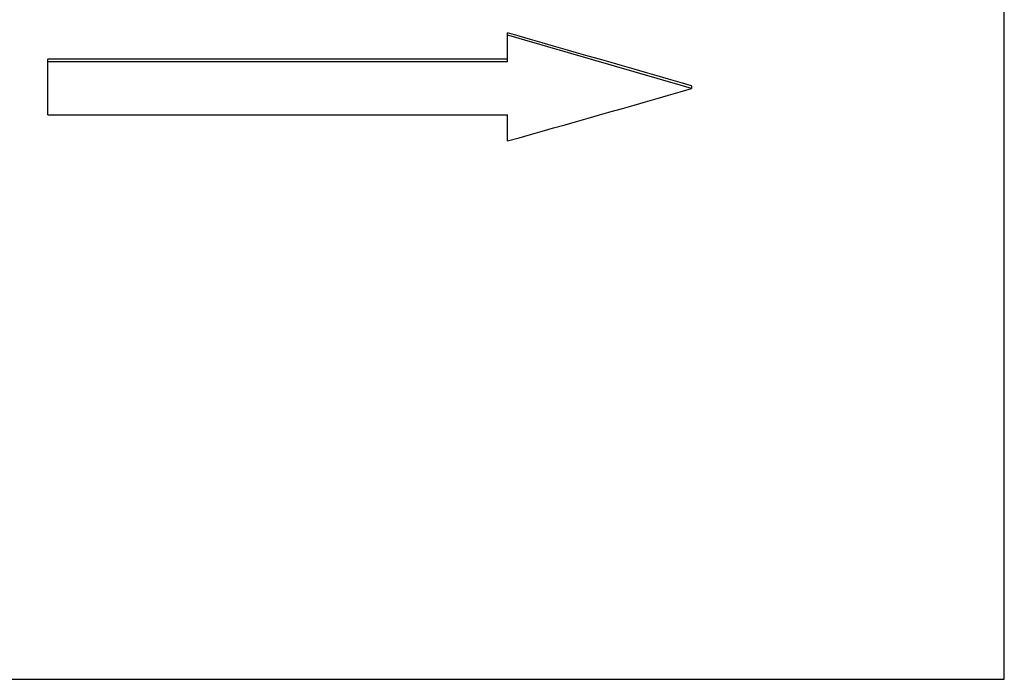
# Model space of a CAD drawing. Header units: millimetres. Extents: x -140 to 188, y -75 to 95.
# Tile 3 of 13: x -19 to 35, y -47 to -11. Entities that reach past the tile are written whole.
import ezdxf

# ---------------------------------------------------------------- set-up
doc = ezdxf.new("R2010")
doc.units = ezdxf.units.MM

msp = doc.modelspace()

# ---------------------------------------------------------------- linework, layer by layer
at = {"color": 1, "linetype": 'Continuous', "lineweight": 25}
msp.add_line((35, -47), (35, 47), dxfattribs=at)
at = {"color": 7, "linetype": 'Continuous', "lineweight": 25}
for p, q in [((8, -13.457), (8, -11.87)), ((8, -13.315), (-17, -13.315)), ((-17, -16.335), (-17, -13.315)), ((8, -13.457), (-17, -13.457)), ((18, -14.747), (18, -14.904)), ((-17, -16.335), (8, -16.335)), ((8, -17.75), (8, -16.335)), ((-35, -47), (35, -47))]:
    msp.add_line(p, q, dxfattribs=at)
for points in [[(18, -14.747), (14.667, -13.797), (11.333, -12.838), (8, -11.87)], [(18, -14.904), (14.667, -13.944), (11.333, -12.974), (8, -11.996)], [(8, -17.75), (11.333, -16.813), (14.667, -15.863), (18, -14.904)]]:
    msp.add_open_spline(points, degree=3, dxfattribs=at)

doc.saveas('drawing.dxf')
